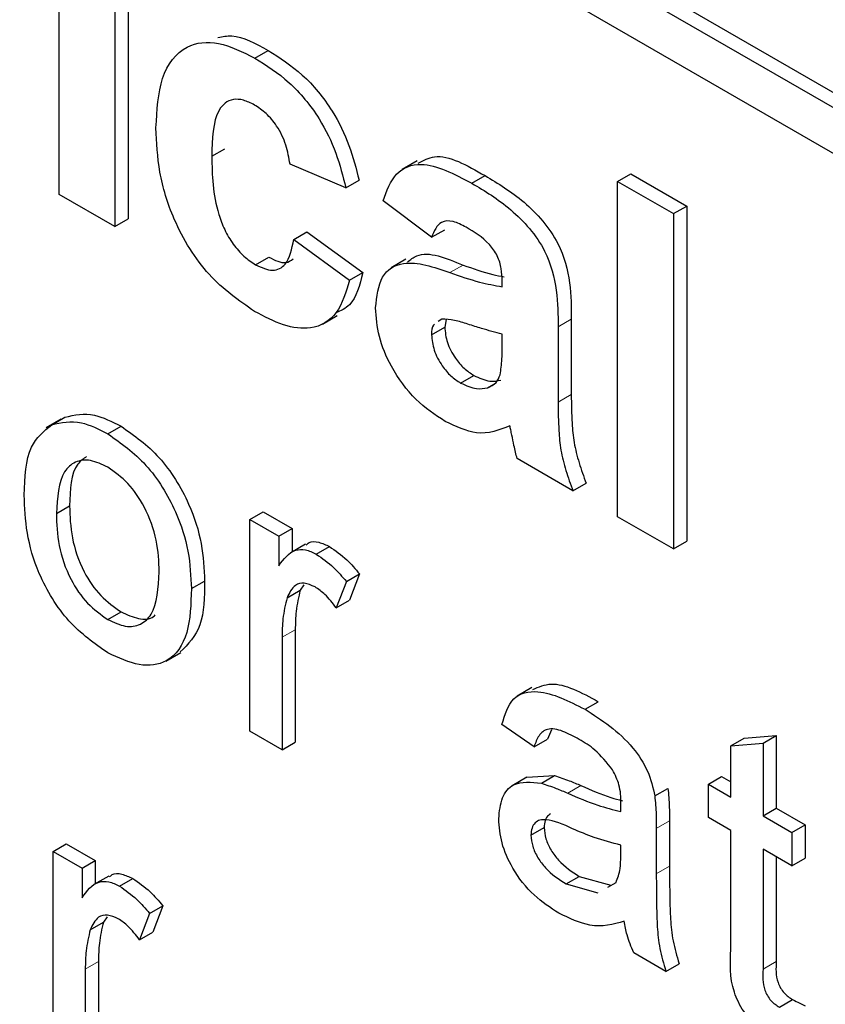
# Paper-space layout 'Blatt2' of a CAD drawing. Header units: millimetres. Extents: x 5 to 418, y 2 to 292.
# Tile 15 of 66: x 101.74 to 103.46, y 174.75 to 176.86. Entities that reach past the tile are written whole.
import ezdxf

# ---------------------------------------------------------------- set-up
doc = ezdxf.new("R2010")
doc.units = ezdxf.units.MM

psp = doc.layouts.new('Blatt2')

# ---------------------------------------------------------------- linework, layer by layer
at = {"color": 7, "linetype": 'Continuous', "lineweight": 25}
for p, q in [((95.9425, 181.0542), (106.6339, 174.8822)), ((95.9142, 181.0379), (106.6339, 174.8495)), ((106.6339, 174.7515), (95.9142, 180.9399)), ((101.822, 176.484), (101.822, 177.0091)), ((101.9699, 176.9564), (101.9699, 176.4313)), ((101.9416, 176.9401), (101.9416, 176.415)), ((102.2414, 176.7762), (102.2697, 176.7925)), ((102.149, 176.5656), (102.1773, 176.5819)), ((102.4362, 176.4979), (102.3166, 176.5486)), ((102.5889, 176.5558), (102.557, 176.5375)), ((103.0186, 176.5118), (103.0469, 176.5281)), ((103.0469, 176.5281), (103.1666, 176.459)), ((102.4362, 176.4979), (102.4645, 176.5143)), ((102.7062, 176.5079), (102.7345, 176.5242)), ((103.0186, 176.5118), (103.1383, 176.4427)), ((103.0186, 175.7932), (103.0186, 176.5118)), ((101.9416, 176.415), (101.822, 176.484)), ((102.6197, 176.392), (102.516, 176.4703)), ((103.1383, 176.4427), (103.1666, 176.459)), ((103.1383, 176.4427), (103.1383, 175.7242)), ((103.1666, 176.459), (103.1666, 175.7405)), ((101.9416, 176.415), (101.9699, 176.4313)), ((102.3246, 176.3874), (102.3528, 176.4037)), ((102.3528, 176.4037), (102.4725, 176.3162)), ((102.6197, 176.392), (102.648, 176.4083)), ((102.3246, 176.3874), (102.4442, 176.2999)), ((102.243, 176.3331), (102.2713, 176.3494)), ((102.5649, 176.3449), (102.5331, 176.3265)), ((102.4442, 176.2999), (102.4725, 176.3162)), ((102.7713, 176.2861), (102.7713, 176.2992)), ((102.3862, 176.2059), (102.418, 176.2242)), ((102.6417, 176.2167), (102.6342, 176.2112)), ((102.6515, 176.2157), (102.648, 176.1996)), ((102.9192, 176.2163), (102.9192, 176.055)), ((102.6197, 176.1833), (102.648, 176.1996)), ((102.891, 176.2), (102.891, 176.0387)), ((102.7713, 176.1587), (102.7713, 176.1847)), ((102.6822, 176.0796), (102.7105, 176.0959)), ((102.7401, 176.0694), (102.7537, 176.0773)), ((101.8262, 176.0023), (101.7944, 175.9839)), ((101.8061, 175.9903), (101.8344, 176.0066)), ((101.9263, 175.9707), (101.9546, 175.9871)), ((102.9229, 175.8485), (102.8032, 175.9176)), ((102.9229, 175.8485), (102.9512, 175.8648)), ((101.8159, 175.8), (101.8442, 175.8164)), ((102.2306, 175.7871), (102.2589, 175.8034)), ((102.2589, 175.8034), (102.3209, 175.7676)), ((103.1383, 175.7242), (103.0186, 175.7932)), ((102.2306, 175.3336), (102.2306, 175.7871)), ((102.2306, 175.7871), (102.2926, 175.7513)), ((102.2926, 175.7513), (102.3209, 175.7676)), ((102.3209, 175.7676), (102.3209, 175.7177)), ((102.2926, 175.7513), (102.2926, 175.688)), ((102.35, 175.7345), (102.3182, 175.7161)), ((102.3728, 175.713), (102.4011, 175.7293)), ((103.1383, 175.7242), (103.1666, 175.7405)), ((102.4373, 175.6545), (102.4656, 175.6708)), ((102.4656, 175.6708), (102.4441, 175.6142)), ((102.1052, 175.6391), (102.1335, 175.6554)), ((102.3462, 175.6472), (102.3385, 175.6358)), ((102.4373, 175.6545), (102.4158, 175.5979)), ((102.3102, 175.6195), (102.3385, 175.6358)), ((102.4158, 175.5979), (102.4441, 175.6142)), ((101.9263, 175.5729), (101.9546, 175.5893)), ((102.3278, 175.5511), (102.3278, 175.3102)), ((102.2995, 175.5347), (102.2995, 175.2938)), ((102.0506, 175.4839), (102.0824, 175.5023)), ((102.8349, 175.4272), (102.8031, 175.4089)), ((102.9487, 175.3805), (102.977, 175.3968)), ((102.8397, 175.3002), (102.7708, 175.348)), ((102.2995, 175.2938), (102.2306, 175.3336)), ((102.8769, 175.3364), (102.868, 175.3166)), ((103.2896, 175.3188), (103.3585, 175.3243)), ((103.3302, 175.3079), (103.3585, 175.3243)), ((103.3585, 175.3243), (103.3585, 175.1686)), ((102.2995, 175.2938), (102.3278, 175.3102)), ((102.8397, 175.3002), (102.868, 175.3166)), ((103.2613, 175.3025), (103.2896, 175.3188)), ((103.2613, 175.3025), (103.3302, 175.3079)), ((103.3302, 175.3079), (103.3302, 175.1523)), ((103.2613, 175.1921), (103.2613, 175.3025)), ((102.8244, 175.2348), (102.7926, 175.2164)), ((102.8244, 175.2347), (102.8835, 175.2383)), ((102.8552, 175.2219), (102.8835, 175.2383)), ((103.2131, 175.2199), (103.2414, 175.2363)), ((103.2131, 175.1483), (103.2131, 175.2199)), ((103.2131, 175.2199), (103.2613, 175.1921)), ((103.2414, 175.2363), (103.2613, 175.2247)), ((103.0982, 175.1948), (103.1264, 175.2111)), ((103.3302, 175.1523), (103.3585, 175.1686)), ((103.3585, 175.1686), (103.4205, 175.1328)), ((103.1298, 175.1412), (103.1298, 175.0441)), ((103.2613, 175.1205), (103.2131, 175.1483)), ((103.3302, 175.1523), (103.3922, 175.1165)), ((102.8328, 175.1107), (102.8611, 175.127)), ((103.1015, 175.1249), (103.1015, 175.0278)), ((103.2613, 174.866), (103.2613, 175.1205)), ((103.3922, 175.1165), (103.4205, 175.1328)), ((103.3922, 175.1165), (103.3922, 175.0449)), ((103.4205, 175.1328), (103.4205, 175.0612)), ((101.809, 175.0758), (101.8373, 175.0921)), ((101.8373, 175.0921), (101.8993, 175.0563)), ((101.809, 174.6223), (101.809, 175.0758)), ((101.809, 175.0758), (101.871, 175.04)), ((103.0254, 175.0665), (103.0257, 175.0894)), ((103.3922, 175.0449), (103.3302, 175.0807)), ((103.3302, 175.0807), (103.3302, 174.8234)), ((101.871, 175.04), (101.8993, 175.0563)), ((101.8993, 175.0563), (101.8993, 175.0064)), ((103.3585, 175.0644), (103.3585, 174.8397)), ((103.3922, 175.0449), (103.4205, 175.0612)), ((101.871, 175.04), (101.871, 174.9767)), ((101.9284, 175.0232), (101.8965, 175.0048)), ((101.9512, 175.0016), (101.9795, 175.018)), ((102.9082, 175.0061), (102.9364, 175.0225)), ((102.9364, 175.0225), (103.0042, 175.0039)), ((102.9974, 174.9996), (103.0152, 175.0095)), ((102.9082, 175.0061), (102.9759, 174.9875)), ((102.0157, 174.9432), (102.044, 174.9595)), ((102.044, 174.9595), (102.0224, 174.9029)), ((101.8885, 174.9082), (101.9168, 174.9245)), ((101.9246, 174.9359), (101.9168, 174.9245)), ((102.0157, 174.9432), (101.9941, 174.8866)), ((101.9941, 174.8866), (102.0224, 174.9029)), ((101.9062, 174.8398), (101.9062, 174.5988)), ((103.1222, 174.8189), (103.0533, 174.8587)), ((101.8779, 174.8234), (101.8779, 174.5825)), ((103.1222, 174.8189), (103.1505, 174.8353)), ((103.3652, 174.7423), (103.3935, 174.7586))]:
    psp.add_line(p, q, dxfattribs=at)
at = {"color": 7, "linetype": 'Continuous', "lineweight": 18}
for p, q in [((102.6591, 176.3163), (102.6874, 176.3326)), ((102.891, 176.2), (102.9192, 176.2163)), ((102.891, 176.0387), (102.9192, 176.055)), ((102.2995, 175.5347), (102.3278, 175.5511)), ((102.9118, 175.2007), (102.9401, 175.217)), ((103.1015, 175.1249), (103.1298, 175.1412)), ((103.1015, 175.0278), (103.1298, 175.0441)), ((101.8779, 174.8234), (101.9062, 174.8398)), ((103.3302, 174.8234), (103.3585, 174.8397))]:
    psp.add_line(p, q, dxfattribs=at)
psp.add_arc((89.9637, 158.6511), 19.1339, 50.30384, 69.70154, dxfattribs=at)
at = {"color": 7, "linetype": 'Continuous', "lineweight": 25}
for points, knots in [([(102.1623, 176.8202), (102.172, 176.8222), (102.2036, 176.8288), (102.2426, 176.8074), (102.2697, 176.7925)], [0, 0, 0, 0, 0.305493, 1, 1, 1, 1]), ([(102.0294, 176.6264), (102.0315, 176.6641), (102.0356, 176.7392), (102.0863, 176.8058), (102.1622, 176.8153), (102.215, 176.7892), (102.2414, 176.7762)], [0, 0, 0, 0, 0.280707, 0.559643, 0.779504, 1, 1, 1, 1]), ([(102.2697, 176.7925), (102.2944, 176.7768), (102.3438, 176.7453), (102.4065, 176.6704), (102.4458, 176.5887), (102.4583, 176.5391), (102.4645, 176.5143)], [0, 0, 0, 0, 0.280457, 0.559337, 0.779383, 1, 1, 1, 1]), ([(102.2414, 176.7762), (102.2661, 176.7605), (102.3155, 176.729), (102.3783, 176.6541), (102.4175, 176.5724), (102.43, 176.5228), (102.4362, 176.4979)], [0, 0, 0, 0, 0.280457, 0.559337, 0.779383, 1, 1, 1, 1]), ([(102.2404, 176.6755), (102.2325, 176.6795), (102.2166, 176.6874), (102.1946, 176.6887), (102.1766, 176.6808), (102.1509, 176.6488), (102.1499, 176.6025), (102.149, 176.5656)], [0, 0, 0, 0, 0.125319, 0.250544, 0.375796, 0.501063, 1, 1, 1, 1]), ([(102.3166, 176.5486), (102.3143, 176.5622), (102.3099, 176.5892), (102.2911, 176.6288), (102.266, 176.6588), (102.2489, 176.6699), (102.2404, 176.6755)], [0, 0, 0, 0, 0.2805608, 0.5596483, 0.7796002, 1, 1, 1, 1]), ([(102.2405, 176.2332), (102.2069, 176.2565), (102.1398, 176.3029), (102.0668, 176.4213), (102.0335, 176.5332), (102.0308, 176.5953), (102.0294, 176.6264)], [0, 0, 0, 0, 0.279707, 0.558485, 0.778934, 1, 1, 1, 1]), ([(102.149, 176.5656), (102.1498, 176.5251), (102.1508, 176.4745), (102.1756, 176.4081), (102.1941, 176.3767), (102.2175, 176.3499), (102.2345, 176.3387), (102.243, 176.3331)], [0, 0, 0, 0, 0.499313, 0.62455, 0.749763, 0.874784, 1, 1, 1, 1]), ([(102.516, 176.4703), (102.5238, 176.4916), (102.5393, 176.534), (102.6072, 176.5602), (102.6686, 176.5277), (102.7062, 176.5079)], [0, 0, 0, 0, 0.280773, 0.5598442, 1, 1, 1, 1]), ([(102.5915, 176.5507), (102.6026, 176.5568), (102.6406, 176.5776), (102.6957, 176.5463), (102.7345, 176.5242)], [0, 0, 0, 0, 0.294246, 1, 1, 1, 1]), ([(102.7062, 176.5079), (102.7341, 176.4912), (102.7895, 176.458), (102.8663, 176.3727), (102.8909, 176.2757), (102.8909, 176.2254), (102.891, 176.2)], [0, 0, 0, 0, 0.281738, 0.560028, 0.778339, 1, 1, 1, 1]), ([(102.7345, 176.5242), (102.7624, 176.5075), (102.8178, 176.4743), (102.8946, 176.389), (102.9192, 176.292), (102.9192, 176.2417), (102.9192, 176.2163)], [0, 0, 0, 0, 0.281738, 0.560028, 0.778339, 1, 1, 1, 1]), ([(102.6943, 176.4135), (102.6848, 176.4184), (102.6658, 176.4284), (102.6345, 176.4268), (102.6253, 176.4052), (102.6197, 176.392)], [0, 0, 0, 0, 0.281245, 0.560563, 1, 1, 1, 1]), ([(102.7713, 176.2992), (102.771, 176.3075), (102.7704, 176.3242), (102.7624, 176.3527), (102.7357, 176.3892), (102.7114, 176.4034), (102.6943, 176.4135)], [0, 0, 0, 0, 0.187536, 0.374316, 0.560024, 1, 1, 1, 1]), ([(96.7523, 176.3825), (96.9426, 176.3132), (97.4958, 176.1116), (98.4255, 175.6944), (99.5386, 175.0982), (100.6536, 174.3968), (101.547, 173.7566), (102.0651, 173.3457), (102.2168, 173.2253)], [0, 0, 0, 0, 0.106109, 0.308603, 0.511101, 0.713584, 0.916095, 1, 1, 1, 1]), ([(102.243, 176.3331), (102.2556, 176.3274), (102.2805, 176.316), (102.3141, 176.3348), (102.3206, 176.3674), (102.3246, 176.3874)], [0, 0, 0, 0, 0.28016, 0.558978, 1, 1, 1, 1]), ([(102.5684, 176.3392), (102.5747, 176.3442), (102.6038, 176.3672), (102.6507, 176.3478), (102.6874, 176.3326)], [0, 0, 0, 0, 0.21796, 1, 1, 1, 1]), ([(102.2713, 176.3494), (102.2842, 176.3429), (102.3048, 176.3326), (102.3183, 176.3421), (102.3233, 176.3456)], [0, 0, 0, 0, 0.628112, 1, 1, 1, 1]), ([(102.5001, 176.2407), (102.5027, 176.2651), (102.5078, 176.3138), (102.5677, 176.3482), (102.6244, 176.3284), (102.6591, 176.3163)], [0, 0, 0, 0, 0.279667, 0.558309, 1, 1, 1, 1]), ([(102.4725, 176.3162), (102.4659, 176.2894), (102.4558, 176.2485), (102.4252, 176.2346), (102.4147, 176.2299)], [0, 0, 0, 0, 0.655166, 1, 1, 1, 1]), ([(102.6591, 176.3163), (102.6804, 176.3089), (102.7185, 176.2956), (102.7552, 176.289), (102.7713, 176.2861)], [0, 0, 0, 0, 0.5602126, 1, 1, 1, 1]), ([(102.6874, 176.3326), (102.7088, 176.325), (102.7387, 176.3143), (102.7676, 176.3088), (102.7758, 176.3073)], [0, 0, 0, 0, 0.7133477, 1, 1, 1, 1]), ([(102.4442, 176.2999), (102.4366, 176.2747), (102.4215, 176.2244), (102.3677, 176.192), (102.3031, 176.2006), (102.2614, 176.2223), (102.2405, 176.2332)], [0, 0, 0, 0, 0.280244, 0.559157, 0.779326, 1, 1, 1, 1]), ([(102.6489, 175.9975), (102.6276, 176.0115), (102.585, 176.0396), (102.534, 176.1085), (102.5044, 176.1803), (102.5015, 176.2206), (102.5001, 176.2407)], [0, 0, 0, 0, 0.280489, 0.55953, 0.779597, 1, 1, 1, 1]), ([(102.7713, 176.1847), (102.7565, 176.1884), (102.7323, 176.1945), (102.6979, 176.2059), (102.6687, 176.2153), (102.6507, 176.2162), (102.6417, 176.2167)], [0, 0, 0, 0, 0.340193, 0.560377, 0.780508, 1, 1, 1, 1]), ([(102.6263, 176.2055), (102.6256, 176.205), (102.6201, 176.2015), (102.6199, 176.1917), (102.6197, 176.1833)], [0, 0, 0, 0, 0.130405, 1, 1, 1, 1]), ([(102.648, 176.1996), (102.6492, 176.1886), (102.6515, 176.1666), (102.6688, 176.1343), (102.6894, 176.1099), (102.7034, 176.1006), (102.7105, 176.0959)], [0, 0, 0, 0, 0.2792941, 0.5591401, 0.7794463, 1, 1, 1, 1]), ([(102.6197, 176.1833), (102.6209, 176.1723), (102.6232, 176.1503), (102.6405, 176.1179), (102.6611, 176.0935), (102.6751, 176.0842), (102.6822, 176.0796)], [0, 0, 0, 0, 0.2792941, 0.5591401, 0.7794463, 1, 1, 1, 1]), ([(102.7669, 176.0973), (102.7685, 176.1082), (102.7714, 176.1278), (102.7713, 176.1492), (102.7713, 176.1587)], [0, 0, 0, 0, 0.559676, 1, 1, 1, 1]), ([(102.7105, 176.0959), (102.7222, 176.0906), (102.7431, 176.0812), (102.7607, 176.0844), (102.7684, 176.0858)], [0, 0, 0, 0, 0.559341, 1, 1, 1, 1]), ([(102.7401, 176.0694), (102.7468, 176.0723), (102.7588, 176.0775), (102.7644, 176.0912), (102.7669, 176.0973)], [0, 0, 0, 0, 0.559867, 1, 1, 1, 1]), ([(102.6822, 176.0796), (102.6939, 176.0743), (102.7148, 176.0649), (102.7324, 176.068), (102.7401, 176.0694)], [0, 0, 0, 0, 0.559341, 1, 1, 1, 1]), ([(102.9192, 176.055), (102.9195, 176.0346), (102.9199, 176.0011), (102.9243, 175.9524), (102.9353, 175.9087), (102.9459, 175.8794), (102.9512, 175.8648)], [0, 0, 0, 0, 0.340129, 0.560069, 0.779965, 1, 1, 1, 1]), ([(102.891, 176.0387), (102.8912, 176.0183), (102.8917, 175.9848), (102.896, 175.9361), (102.907, 175.8923), (102.9176, 175.8631), (102.9229, 175.8485)], [0, 0, 0, 0, 0.340129, 0.560069, 0.779965, 1, 1, 1, 1]), ([(101.8344, 176.0066), (101.8547, 176.0112), (101.8912, 176.0193), (101.9352, 175.9969), (101.9546, 175.9871)], [0, 0, 0, 0, 0.559033, 1, 1, 1, 1]), ([(101.747, 175.8396), (101.7485, 175.8776), (101.7513, 175.9455), (101.7894, 175.9766), (101.8061, 175.9903)], [0, 0, 0, 0, 0.560963, 1, 1, 1, 1]), ([(101.8061, 175.9903), (101.8264, 175.9949), (101.8629, 176.003), (101.9069, 175.9806), (101.9263, 175.9707)], [0, 0, 0, 0, 0.559033, 1, 1, 1, 1]), ([(101.9546, 175.9871), (101.9828, 175.9672), (102.0393, 175.9275), (102.1007, 175.8284), (102.13, 175.734), (102.1324, 175.6816), (102.1335, 175.6554)], [0, 0, 0, 0, 0.279556, 0.5586, 0.778991, 1, 1, 1, 1]), ([(102.7876, 175.988), (102.765, 175.9788), (102.7245, 175.9624), (102.672, 175.9867), (102.6489, 175.9975)], [0, 0, 0, 0, 0.559709, 1, 1, 1, 1]), ([(102.7919, 175.9682), (102.7912, 175.9719), (102.7899, 175.9785), (102.7883, 175.9851), (102.7876, 175.988)], [0, 0, 0, 0, 0.560047, 1, 1, 1, 1]), ([(101.9263, 175.9707), (101.9546, 175.9509), (102.011, 175.9111), (102.0724, 175.812), (102.1017, 175.7177), (102.1041, 175.6653), (102.1052, 175.6391)], [0, 0, 0, 0, 0.279556, 0.5586, 0.778991, 1, 1, 1, 1]), ([(102.8032, 175.9176), (102.8009, 175.9271), (102.7968, 175.944), (102.7934, 175.9608), (102.7919, 175.9682)], [0, 0, 0, 0, 0.559958, 1, 1, 1, 1]), ([(101.9263, 175.8991), (101.9137, 175.9052), (101.8885, 175.9172), (101.8555, 175.9126), (101.8207, 175.8823), (101.8179, 175.8339), (101.8159, 175.8)], [0, 0, 0, 0, 0.187137, 0.374025, 0.561097, 1, 1, 1, 1]), ([(101.8807, 175.9222), (101.8739, 175.9173), (101.8472, 175.8982), (101.8455, 175.8513), (101.8442, 175.8164)], [0, 0, 0, 0, 0.254643, 1, 1, 1, 1]), ([(102.0363, 175.6751), (102.0355, 175.6972), (102.0338, 175.7413), (102.0096, 175.8102), (101.9704, 175.8681), (101.941, 175.8888), (101.9263, 175.8991)], [0, 0, 0, 0, 0.281064, 0.560316, 0.780174, 1, 1, 1, 1]), ([(101.9263, 175.5013), (101.8975, 175.5215), (101.8399, 175.5618), (101.7774, 175.6637), (101.7503, 175.7597), (101.7481, 175.8129), (101.747, 175.8396)], [0, 0, 0, 0, 0.279616, 0.558371, 0.778858, 1, 1, 1, 1]), ([(101.8442, 175.8164), (101.845, 175.794), (101.8466, 175.7494), (101.8698, 175.6793), (101.9099, 175.6206), (101.9397, 175.5997), (101.9546, 175.5893)], [0, 0, 0, 0, 0.281129, 0.560384, 0.780159, 1, 1, 1, 1]), ([(101.8159, 175.8), (101.8167, 175.7777), (101.8184, 175.7331), (101.8415, 175.663), (101.8816, 175.6043), (101.9114, 175.5834), (101.9263, 175.5729)], [0, 0, 0, 0, 0.281129, 0.560384, 0.780159, 1, 1, 1, 1]), ([(102.3515, 175.7324), (102.3533, 175.7344), (102.3596, 175.7413), (102.378, 175.7398), (102.3934, 175.7328), (102.4011, 175.7293)], [0, 0, 0, 0, 0.169155, 0.584525, 1, 1, 1, 1]), ([(102.4011, 175.7293), (102.4138, 175.7205), (102.4365, 175.7049), (102.4567, 175.6812), (102.4656, 175.6708)], [0, 0, 0, 0, 0.559546, 1, 1, 1, 1]), ([(102.2926, 175.688), (102.3029, 175.7023), (102.3173, 175.7222), (102.3493, 175.7241), (102.365, 175.7167), (102.3728, 175.713)], [0, 0, 0, 0, 0.559599, 0.779772, 1, 1, 1, 1]), ([(102.3728, 175.713), (102.3855, 175.7042), (102.4082, 175.6886), (102.4284, 175.6649), (102.4373, 175.6545)], [0, 0, 0, 0, 0.559546, 1, 1, 1, 1]), ([(101.9263, 175.5729), (101.9391, 175.5669), (101.9646, 175.5548), (101.9974, 175.5604), (102.032, 175.5918), (102.0345, 175.6408), (102.0363, 175.6751)], [0, 0, 0, 0, 0.187044, 0.373945, 0.560983, 1, 1, 1, 1]), ([(102.1335, 175.6554), (102.1331, 175.6212), (102.1323, 175.5546), (102.0982, 175.5201), (102.0815, 175.5033)], [0, 0, 0, 0, 0.512915, 1, 1, 1, 1]), ([(102.3702, 175.6429), (102.3623, 175.6463), (102.3466, 175.6532), (102.3231, 175.6469), (102.3151, 175.6299), (102.3102, 175.6195)], [0, 0, 0, 0, 0.280305, 0.560911, 1, 1, 1, 1]), ([(102.4158, 175.5979), (102.4079, 175.6082), (102.3939, 175.6266), (102.3774, 175.6379), (102.3702, 175.6429)], [0, 0, 0, 0, 0.560116, 1, 1, 1, 1]), ([(102.1052, 175.6391), (102.1043, 175.6058), (102.1024, 175.5396), (102.0604, 175.4789), (101.9949, 175.4697), (101.9492, 175.4908), (101.9263, 175.5013)], [0, 0, 0, 0, 0.281033, 0.559513, 0.779602, 1, 1, 1, 1]), ([(102.3385, 175.6358), (102.335, 175.6211), (102.3287, 175.5948), (102.3281, 175.5644), (102.3278, 175.5511)], [0, 0, 0, 0, 0.559888, 1, 1, 1, 1]), ([(102.3102, 175.6195), (102.3067, 175.6047), (102.3004, 175.5785), (102.2998, 175.5481), (102.2995, 175.5347)], [0, 0, 0, 0, 0.559888, 1, 1, 1, 1]), ([(101.9546, 175.5893), (101.9672, 175.5835), (101.9923, 175.5719), (102.0179, 175.573), (102.0265, 175.5815), (102.0277, 175.5826)], [0, 0, 0, 0, 0.465388, 0.930416, 1, 1, 1, 1]), ([(102.837, 175.4228), (102.8495, 175.4283), (102.8883, 175.4452), (102.9412, 175.4164), (102.977, 175.3968)], [0, 0, 0, 0, 0.323837, 1, 1, 1, 1]), ([(102.7708, 175.348), (102.7771, 175.369), (102.7897, 175.411), (102.8577, 175.4267), (102.9142, 175.398), (102.9487, 175.3805)], [0, 0, 0, 0, 0.28043, 0.559303, 1, 1, 1, 1]), ([(102.9487, 175.3805), (102.9846, 175.3576), (103.0347, 175.3256), (103.0861, 175.2484), (103.0942, 175.2127), (103.0982, 175.1948)], [0, 0, 0, 0, 0.559253, 0.779195, 1, 1, 1, 1]), ([(102.9364, 175.316), (102.9246, 175.3224), (102.9012, 175.3351), (102.8686, 175.3419), (102.8487, 175.3254), (102.8427, 175.3086), (102.8397, 175.3002)], [0, 0, 0, 0, 0.280855, 0.559751, 0.7795, 1, 1, 1, 1]), ([(103.0079, 175.2507), (102.9955, 175.2662), (102.9733, 175.2939), (102.9477, 175.3092), (102.9364, 175.316)], [0, 0, 0, 0, 0.557871, 1, 1, 1, 1]), ([(103.0257, 175.1796), (103.0255, 175.1924), (103.0251, 175.2153), (103.0132, 175.2399), (103.0079, 175.2507)], [0, 0, 0, 0, 0.561903, 1, 1, 1, 1]), ([(102.7639, 175.146), (102.7654, 175.1618), (102.7684, 175.1936), (102.7986, 175.2282), (102.8337, 175.2243), (102.8552, 175.2219)], [0, 0, 0, 0, 0.280458, 0.560983, 1, 1, 1, 1]), ([(102.8552, 175.2219), (102.8657, 175.2185), (102.8844, 175.2125), (102.9034, 175.2043), (102.9118, 175.2007)], [0, 0, 0, 0, 0.5599184, 1, 1, 1, 1]), ([(102.8835, 175.2383), (102.894, 175.2349), (102.9127, 175.2288), (102.9317, 175.2206), (102.9401, 175.217)], [0, 0, 0, 0, 0.5599184, 1, 1, 1, 1]), ([(102.9118, 175.2007), (102.9333, 175.1914), (102.9717, 175.1748), (103.009, 175.1654), (103.0254, 175.1612)], [0, 0, 0, 0, 0.560185, 1, 1, 1, 1]), ([(102.9401, 175.217), (102.9617, 175.2075), (102.9916, 175.1943), (103.0206, 175.1867), (103.0288, 175.1845)], [0, 0, 0, 0, 0.719639, 1, 1, 1, 1]), ([(103.1264, 175.2111), (103.1276, 175.1978), (103.1298, 175.1739), (103.1298, 175.1512), (103.1298, 175.1412)], [0, 0, 0, 0, 0.5598174, 1, 1, 1, 1]), ([(103.0254, 175.1612), (103.0254, 175.1646), (103.0255, 175.1708), (103.0257, 175.1769), (103.0257, 175.1796)], [0, 0, 0, 0, 0.560023, 1, 1, 1, 1]), ([(103.0982, 175.1948), (103.0994, 175.1814), (103.1015, 175.1576), (103.1015, 175.1349), (103.1015, 175.1249)], [0, 0, 0, 0, 0.5598174, 1, 1, 1, 1]), ([(102.8751, 175.1561), (102.8734, 175.1552), (102.8681, 175.1527), (102.8626, 175.1429), (102.8616, 175.1323), (102.8611, 175.127)], [0, 0, 0, 0, 0.193903, 0.596991, 1, 1, 1, 1]), ([(102.8924, 174.9436), (102.8745, 174.9552), (102.8386, 174.9782), (102.794, 175.0341), (102.7676, 175.0949), (102.7651, 175.1289), (102.7639, 175.146)], [0, 0, 0, 0, 0.280815, 0.55969, 0.779696, 1, 1, 1, 1]), ([(102.922, 175.1245), (102.9024, 175.1335), (102.8779, 175.1447), (102.8518, 175.1437), (102.8413, 175.1378), (102.8342, 175.1267), (102.8333, 175.116), (102.8328, 175.1107)], [0, 0, 0, 0, 0.50028, 0.625326, 0.750269, 0.875147, 1, 1, 1, 1]), ([(102.8611, 175.127), (102.8618, 175.1191), (102.8633, 175.1034), (102.8754, 175.0781), (102.8991, 175.0466), (102.9211, 175.0324), (102.9364, 175.0225)], [0, 0, 0, 0, 0.186565, 0.373467, 0.560613, 1, 1, 1, 1]), ([(103.0257, 175.0894), (103.0066, 175.0943), (102.9726, 175.1029), (102.9375, 175.1179), (102.922, 175.1245)], [0, 0, 0, 0, 0.5597597, 1, 1, 1, 1]), ([(102.8328, 175.1107), (102.8335, 175.1028), (102.835, 175.0871), (102.8472, 175.0618), (102.8709, 175.0302), (102.8928, 175.0161), (102.9082, 175.0061)], [0, 0, 0, 0, 0.186565, 0.373467, 0.560613, 1, 1, 1, 1]), ([(103.0152, 175.0095), (103.0187, 175.0188), (103.0251, 175.0355), (103.0253, 175.057), (103.0254, 175.0665)], [0, 0, 0, 0, 0.558995, 1, 1, 1, 1]), ([(101.9298, 175.0211), (101.9316, 175.023), (101.9379, 175.0299), (101.9563, 175.0285), (101.9718, 175.0215), (101.9795, 175.018)], [0, 0, 0, 0, 0.1691554, 0.5845251, 1, 1, 1, 1]), ([(103.1298, 175.0441), (103.1299, 175.0214), (103.13, 174.9839), (103.1314, 174.9312), (103.1358, 174.8845), (103.1456, 174.8517), (103.1505, 174.8353)], [0, 0, 0, 0, 0.340206, 0.560339, 0.780175, 1, 1, 1, 1]), ([(101.871, 174.9767), (101.8813, 174.991), (101.8957, 175.0109), (101.9277, 175.0128), (101.9434, 175.0054), (101.9512, 175.0016)], [0, 0, 0, 0, 0.559599, 0.779772, 1, 1, 1, 1]), ([(101.9795, 175.018), (101.9922, 175.0092), (102.0149, 174.9936), (102.0351, 174.9699), (102.044, 174.9595)], [0, 0, 0, 0, 0.559546, 1, 1, 1, 1]), ([(103.1015, 175.0278), (103.1016, 175.005), (103.1017, 174.9676), (103.1031, 174.9148), (103.1075, 174.8682), (103.1173, 174.8354), (103.1222, 174.8189)], [0, 0, 0, 0, 0.340206, 0.560339, 0.780175, 1, 1, 1, 1]), ([(101.9512, 175.0016), (101.9639, 174.9929), (101.9866, 174.9773), (102.0068, 174.9536), (102.0157, 174.9432)], [0, 0, 0, 0, 0.559546, 1, 1, 1, 1]), ([(101.9485, 174.9316), (101.9407, 174.935), (101.925, 174.9418), (101.9014, 174.9356), (101.8934, 174.9185), (101.8885, 174.9082)], [0, 0, 0, 0, 0.280305, 0.560911, 1, 1, 1, 1]), ([(101.9168, 174.9245), (101.9133, 174.9098), (101.9071, 174.8835), (101.9064, 174.8531), (101.9062, 174.8398)], [0, 0, 0, 0, 0.559888, 1, 1, 1, 1]), ([(101.9941, 174.8866), (101.9863, 174.8969), (101.9722, 174.9153), (101.9558, 174.9266), (101.9485, 174.9316)], [0, 0, 0, 0, 0.560116, 1, 1, 1, 1]), ([(103.0326, 174.9263), (103.0091, 174.9197), (102.9671, 174.9078), (102.9153, 174.9327), (102.8924, 174.9436)], [0, 0, 0, 0, 0.559971, 1, 1, 1, 1]), ([(103.0533, 174.8587), (103.0478, 174.8715), (103.038, 174.8943), (103.0343, 174.9165), (103.0326, 174.9263)], [0, 0, 0, 0, 0.559697, 1, 1, 1, 1]), ([(101.8885, 174.9082), (101.885, 174.8934), (101.8788, 174.8672), (101.8782, 174.8368), (101.8779, 174.8234)], [0, 0, 0, 0, 0.559888, 1, 1, 1, 1]), ([(103.3506, 174.6791), (103.3397, 174.6858), (103.3181, 174.6992), (103.2871, 174.7316), (103.2573, 174.7942), (103.2597, 174.8364), (103.2613, 174.866)], [0, 0, 0, 0, 0.1874327, 0.3738211, 0.5594622, 1, 1, 1, 1]), ([(103.3585, 174.8397), (103.3577, 174.8253), (103.3566, 174.8072), (103.3673, 174.783), (103.3777, 174.7685), (103.3872, 174.7626), (103.3935, 174.7586)], [0, 0, 0, 0, 0.499596, 0.625239, 0.750354, 1, 1, 1, 1]), ([(103.3302, 174.8234), (103.3294, 174.8089), (103.3283, 174.7909), (103.339, 174.7666), (103.3494, 174.7522), (103.3589, 174.7462), (103.3652, 174.7423)], [0, 0, 0, 0, 0.499596, 0.625239, 0.750354, 1, 1, 1, 1]), ([(103.3935, 174.7586), (103.3986, 174.7559), (103.4076, 174.751), (103.4166, 174.7468), (103.4205, 174.745)], [0, 0, 0, 0, 0.559965, 1, 1, 1, 1])]:
    psp.add_open_spline(points, degree=3, knots=knots, dxfattribs=at)

doc.saveas('drawing.dxf')
